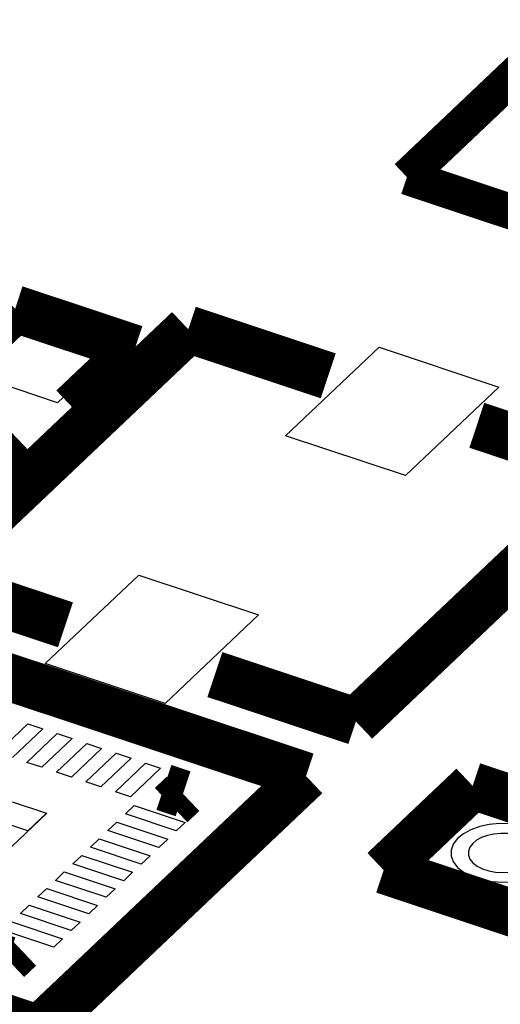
# Model space of a CAD drawing. Extents: x 0 to 1189, y 0 to 841.
# Tile 94 of 256: x 584.19 to 586.65, y 315.18 to 320.2. Entities that reach past the tile are written whole.
import ezdxf

# ---------------------------------------------------------------- set-up
doc = ezdxf.new("R2010")
doc.units = 0
doc.header["$LTSCALE"] = 65.395
doc.layers.get('0').update_dxf_attribs({"linetype": 'CONTINUOUS'})

msp = doc.modelspace()

# ---------------------------------------------------------------- linework, layer by layer
at = {"color": 7, "linetype": 'Continuous'}
for p, q in [((583.9298, 318.399), (584.2023, 318.6573)), ((584.2023, 318.6573), (584.6609, 318.5047)), ((585.5525, 318.0777), (586.0294, 318.5297)), ((586.0294, 318.5297), (586.6408, 318.3262)), ((584.6609, 318.5047), (584.3884, 318.2465)), ((584.3884, 318.2465), (583.9298, 318.399)), ((586.6408, 318.3262), (586.1639, 317.8743)), ((586.1639, 317.8743), (585.5525, 318.0777)), ((584.3256, 316.9148), (584.8024, 317.3668)), ((584.8024, 317.3668), (585.4138, 317.1634)), ((585.4138, 317.1634), (584.937, 316.7114)), ((584.937, 316.7114), (584.3256, 316.9148)), ((584.0815, 316.4612), (584.2359, 316.6075)), ((584.2359, 316.6075), (584.3123, 316.5821)), ((584.3123, 316.5821), (584.1579, 316.4357)), ((584.2319, 316.4111), (584.3863, 316.5575)), ((584.3863, 316.5575), (584.4627, 316.532)), ((584.4627, 316.532), (584.3083, 316.3857)), ((584.3823, 316.3611), (584.5368, 316.5074)), ((584.5368, 316.5074), (584.6132, 316.482)), ((584.6132, 316.482), (584.4588, 316.3356)), ((584.5327, 316.311), (584.6872, 316.4574)), ((584.6872, 316.4574), (584.7636, 316.4319)), ((584.3083, 316.3857), (584.2319, 316.4111)), ((584.7636, 316.4319), (584.6092, 316.2856)), ((584.6832, 316.261), (584.8376, 316.4073)), ((584.8376, 316.4073), (584.9141, 316.3819)), ((584.4588, 316.3356), (584.3823, 316.3611)), ((584.9141, 316.3819), (584.7596, 316.2355)), ((584.6092, 316.2856), (584.5327, 316.311)), ((584.7596, 316.2355), (584.6832, 316.261)), ((584.1565, 316.2097), (584.3323, 316.1513)), ((584.7345, 316.1477), (584.7799, 316.1907)), ((584.7799, 316.1907), (585.0398, 316.1043)), ((584.3332, 316.151), (583.9562, 315.7937)), ((584.2369, 316.0609), (584.0611, 316.1194)), ((584.3323, 316.1513), (584.2369, 316.0609)), ((584.3323, 316.1513), (584.3332, 316.151)), ((584.6451, 316.063), (584.6905, 316.106)), ((584.6905, 316.106), (584.9503, 316.0195)), ((584.9943, 316.0613), (584.7345, 316.1477)), ((585.0398, 316.1043), (584.9943, 316.0613)), ((584.9049, 315.9765), (584.6451, 316.063)), ((584.5557, 315.9782), (584.6011, 316.0213)), ((584.6011, 316.0213), (584.861, 315.9348)), ((584.9503, 316.0195), (584.9049, 315.9765)), ((584.8155, 315.8918), (584.5557, 315.9782)), ((584.4663, 315.8935), (584.5117, 315.9365)), ((584.5117, 315.9365), (584.7715, 315.8501)), ((584.861, 315.9348), (584.8155, 315.8918)), ((584.7261, 315.807), (584.4663, 315.8935)), ((584.3769, 315.8088), (584.4223, 315.8518)), ((584.6367, 315.7223), (584.3769, 315.8088)), ((584.4223, 315.8518), (584.6822, 315.7654)), ((584.7715, 315.8501), (584.7261, 315.807)), ((584.2875, 315.724), (584.3329, 315.7671)), ((584.3329, 315.7671), (584.5927, 315.6806)), ((584.6822, 315.7654), (584.6367, 315.7223)), ((584.5473, 315.6376), (584.2875, 315.724)), ((584.1981, 315.6393), (584.2435, 315.6824)), ((584.2435, 315.6824), (584.5034, 315.5959)), ((584.5927, 315.6806), (584.5473, 315.6376)), ((584.4579, 315.5529), (584.1981, 315.6393)), ((584.3685, 315.4681), (584.1087, 315.5546)), ((584.1541, 315.5976), (584.4139, 315.5112)), ((584.5034, 315.5959), (584.4579, 315.5529)), ((584.4139, 315.5112), (584.3685, 315.4681))]:
    msp.add_line(p, q, dxfattribs=at)
at = {"color": 40, "linetype": 'Continuous', "const_width": 0.1812}
for points in [[(586.1712, 319.3979), (587.6245, 320.7753)], [(587.8143, 318.8513), (586.1712, 319.3979)]]:
    msp.add_lwpolyline(points, dxfattribs=at)
at = {"color": 7, "linetype": 'Continuous', "const_width": 0.2416}
for points in [[(583.8534, 318.4245), (584.1713, 318.7258)], [(584.1713, 318.7258), (584.7827, 318.5224)], [(585.0555, 318.6214), (583.7145, 317.3504)], [(585.7699, 318.3837), (585.0555, 318.6214)], [(584.7827, 318.5224), (584.4648, 318.2211)], [(587.2519, 317.8907), (586.5282, 318.1314)], [(584.2377, 318.0058), (583.9198, 317.7045)], [(585.9109, 316.6197), (587.2519, 317.8907)], [(583.7145, 317.3504), (584.4284, 317.1129)], [(585.6564, 316.3413), (582.7629, 317.304)], [(585.1911, 316.8591), (585.9109, 316.6197)], [(584.2945, 315.0506), (585.6564, 316.3413)], [(586.5071, 316.2913), (586.0529, 315.8609)], [(587.2713, 316.037), (586.5071, 316.2913)], [(585.0287, 316.2506), (584.931, 316.2831)], [(584.9677, 316.1928), (585.0287, 316.2506)], [(581.4009, 316.0132), (584.2945, 315.0506)], [(586.0529, 315.8609), (586.8171, 315.6066)], [(584.0369, 315.4358), (584.1347, 315.4033)], [(584.1347, 315.4033), (584.1957, 315.4611)]]:
    msp.add_lwpolyline(points, dxfattribs=at)
at = {"color": 7, "linetype": 'Continuous'}
for points in [[(586.8914, 315.8727), (586.9135, 315.8992), (586.9261, 315.9281), (586.9284, 315.9579), (586.9203, 315.9868), (586.902, 316.0147), (586.8743, 316.0401), (586.8389, 316.0615), (586.7959, 316.0789), (586.7477, 316.0911), (586.697, 316.0977), (586.6441, 316.0985), (586.5918, 316.0935), (586.5432, 316.083), (586.4983, 316.0671), (586.46, 316.0465), (586.4297, 316.0221)], [(586.4297, 316.0221), (586.4078, 315.9938), (586.3967, 315.9631), (586.397, 315.9323), (586.4088, 315.9016), (586.4312, 315.8735), (586.464, 315.8482), (586.5047, 315.8276), (586.5529, 315.8119), (586.605, 315.8024), (586.6604, 315.799), (586.7159, 315.8021), (586.7681, 315.8115), (586.8167, 315.827), (586.8579, 315.8474), (586.8914, 315.8727)], [(586.8149, 315.8981), (586.8297, 315.9158), (586.8381, 315.9351), (586.8396, 315.9549), (586.8342, 315.9742), (586.8221, 315.9928), (586.8036, 316.0097), (586.78, 316.024), (586.7513, 316.0355), (586.7192, 316.0437), (586.6854, 316.0481), (586.6501, 316.0487), (586.6152, 316.0453), (586.5828, 316.0383), (586.5529, 316.0277), (586.5273, 316.014), (586.5071, 315.9977)], [(586.5071, 315.9977), (586.4926, 315.9789), (586.4851, 315.9584), (586.4853, 315.9378), (586.4932, 315.9174), (586.5082, 315.8987), (586.53, 315.8818), (586.5572, 315.8681), (586.5893, 315.8576), (586.624, 315.8512), (586.6609, 315.849), (586.6979, 315.8511), (586.7328, 315.8573), (586.7652, 315.8676), (586.7926, 315.8812), (586.8149, 315.8981)]]:
    msp.add_lwpolyline(points, dxfattribs=at)

doc.saveas('drawing.dxf')
